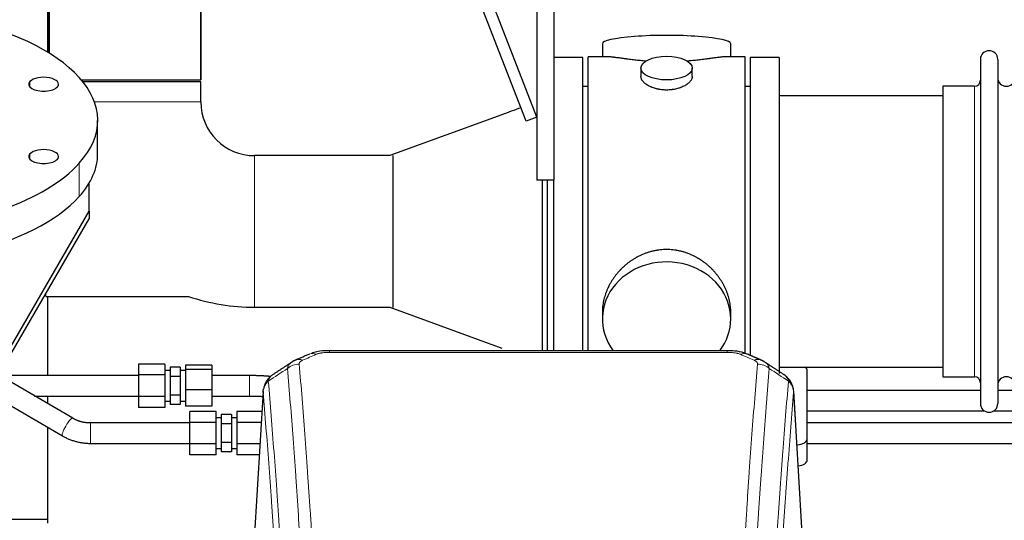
# Model space of a CAD drawing. Header units: inches. Extents: x 0 to 23760, y -13 to 16800.
# Tile 85 of 214: x 3943 to 4520, y 14216 to 14510. Entities that reach past the tile are written whole.
import ezdxf

# ---------------------------------------------------------------- set-up
doc = ezdxf.new("R2010")
doc.units = ezdxf.units.IN
doc.layers.add('254', color=7, linetype='Continuous', true_color=0xffffff)

msp = doc.modelspace()

# ---------------------------------------------------------------- linework, layer by layer
at = {"layer": '254', "color": 2, "linetype": 'Continuous', "lineweight": 25}
for p, q in [((3959.919, 14702.585), (3959.919, 14490.174)), ((3959.919, 14490.174), (3959.919, 14702.585)), ((4245.869, 14452.642), (4157.305, 14681.516)), ((4239.543, 14450.194), (4151.473, 14677.791)), ((4048.819, 14474.585), (4048.819, 14612.261)), ((4048.819, 14612.261), (4048.819, 14474.585)), ((4245.869, 14540.585), (4245.869, 14415.585)), ((4255.869, 14540.585), (4255.869, 14415.585)), ((3958.869, 14529.976), (3958.869, 14490.809)), ((4284.23, 14495.635), (4284.23, 14488.015)), ((4359.509, 14488.015), (4359.509, 14495.635)), ((4275.869, 14385.585), (4275.869, 14488.015)), ((4287.216, 14488.015), (4275.869, 14488.015)), ((4367.869, 14488.015), (4356.573, 14488.015)), ((4367.869, 14385.585), (4367.869, 14488.015)), ((4272.869, 14487.585), (4255.869, 14487.585)), ((4272.869, 14487.585), (4255.869, 14487.585)), ((4272.869, 14315.674), (4272.869, 14487.585)), ((4272.869, 14315.673), (4272.869, 14487.585)), ((4370.869, 14487.585), (4370.869, 14313.085)), ((4387.869, 14487.585), (4370.869, 14487.585)), ((4387.869, 14487.585), (4387.869, 14302.249)), ((4505.869, 14486.485), (4505.869, 14284.685)), ((4516.069, 14486.485), (4516.069, 14284.685)), ((4306.822, 14481.382), (4306.822, 14476.417)), ((4336.917, 14476.439), (4336.917, 14481.382)), ((3978.669, 14474.585), (4048.819, 14474.585)), ((3979.489, 14473.585), (4004.369, 14473.585)), ((4004.369, 14473.585), (4048.819, 14473.585)), ((4048.819, 14461.585), (4048.819, 14473.585)), ((4483.869, 14470.735), (4483.869, 14300.435)), ((4502.369, 14470.735), (4483.869, 14470.735)), ((4275.869, 14470.585), (4272.869, 14470.585)), ((4370.869, 14470.585), (4367.869, 14470.585)), ((4483.869, 14465.085), (4387.869, 14465.085)), ((4225.266, 14453.939), (4159.591, 14430.035)), ((3988.369, 14431.208), (3988.369, 14450.723)), ((4245.869, 14452.642), (4239.543, 14450.194)), ((4161.479, 14430.216), (4161.479, 14340.954)), ((4159.59, 14430.035), (4080.369, 14430.035)), ((3983.369, 14397.416), (3983.369, 14413.931)), ((4255.869, 14415.585), (4245.869, 14415.585)), ((4248.869, 14415.582), (4248.869, 14315.671)), ((4251.869, 14415.582), (4251.869, 14315.668)), ((4255.869, 14315.673), (4255.869, 14415.586)), ((4255.869, 14315.674), (4255.869, 14415.578)), ((3926.861, 14299.853), (3983.369, 14397.416)), ((3983.369, 14397.416), (3983.369, 14392.981)), ((3926.861, 14295.418), (3983.369, 14392.981)), ((4275.869, 14315.665), (4275.869, 14385.585)), ((4367.869, 14313.813), (4367.869, 14385.585)), ((3957.964, 14347.535), (4041.629, 14347.535)), ((3958.869, 14347.539), (3958.869, 14301.114)), ((4080.369, 14341.135), (4159.59, 14341.135)), ((4159.591, 14341.134), (4225.253, 14317.236)), ((4284.23, 14338.356), (4284.23, 14334.331)), ((4359.509, 14334.331), (4359.509, 14338.354)), ((4357.455, 14315.67), (4124.283, 14315.67)), ((4012.311, 14307.812), (4012.311, 14301.461)), ((4027.811, 14307.812), (4012.311, 14307.812)), ((4027.811, 14307.812), (4027.811, 14301.461)), ((4030.811, 14304.11), (4027.811, 14304.11)), ((4030.811, 14306.079), (4030.811, 14300.595)), ((4036.811, 14306.079), (4030.811, 14306.079)), ((4036.811, 14306.079), (4036.811, 14300.595)), ((4039.811, 14304.11), (4036.811, 14304.11)), ((4039.811, 14307.106), (4039.811, 14304.723)), ((4055.311, 14307.106), (4039.811, 14307.106)), ((4039.811, 14304.723), (4039.811, 14292.727)), ((4055.311, 14304.723), (4039.811, 14304.723)), ((4055.311, 14307.106), (4055.311, 14304.723)), ((4055.311, 14304.723), (4055.311, 14292.727)), ((4387.869, 14306.085), (4483.869, 14306.085)), ((4404.369, 14263.985), (4404.369, 14304.059)), ((3973.774, 14276.079), (3930.337, 14301.418)), ((4012.311, 14301.461), (4012.311, 14288.759)), ((4027.811, 14301.461), (4012.311, 14301.461)), ((4027.811, 14301.461), (4027.811, 14288.759)), ((4030.811, 14300.595), (4030.811, 14289.625)), ((4036.811, 14300.595), (4030.811, 14300.595)), ((4036.811, 14300.595), (4036.811, 14289.625)), ((4483.869, 14300.435), (4502.369, 14300.435)), ((3919.743, 14293.705), (3967.728, 14265.714)), ((4039.811, 14292.727), (4039.811, 14283.114)), ((4055.311, 14292.727), (4039.811, 14292.727)), ((4055.311, 14292.727), (4055.311, 14283.114)), ((4085.352, 14291.873), (4080.101, 14205.237)), ((4401.638, 14205.237), (4396.387, 14291.873)), ((4505.88, 14292.398), (4404.389, 14292.398)), ((4526.08, 14292.398), (4516.075, 14292.398)), ((3958.869, 14289.111), (3958.869, 14284.775)), ((4012.311, 14288.759), (4012.311, 14282.408)), ((4027.811, 14288.759), (4012.311, 14288.759)), ((4027.811, 14288.759), (4027.811, 14282.408)), ((4027.811, 14286.11), (4030.811, 14286.11)), ((4030.811, 14289.625), (4030.811, 14284.14)), ((4036.811, 14289.625), (4030.811, 14289.625)), ((4036.811, 14289.625), (4036.811, 14284.14)), ((4036.811, 14286.11), (4039.811, 14286.11)), ((4077.431, 14289.117), (4077.431, 14289.11)), ((4027.811, 14282.408), (4012.311, 14282.408)), ((4036.811, 14284.14), (4030.811, 14284.14)), ((4055.311, 14283.114), (4039.811, 14283.114)), ((4404.389, 14280.398), (4508.23, 14280.398)), ((4513.763, 14280.398), (4528.43, 14280.398)), ((4042.369, 14273.679), (4042.369, 14280.029)), ((4057.869, 14280.029), (4042.369, 14280.029)), ((4057.869, 14273.679), (4057.869, 14280.029)), ((4060.869, 14276.328), (4057.869, 14276.328)), ((4060.869, 14278.297), (4060.869, 14272.813)), ((4066.869, 14278.297), (4060.869, 14278.297)), ((4066.869, 14278.297), (4066.869, 14272.813)), ((4069.869, 14276.328), (4066.869, 14276.328)), ((4069.869, 14280.029), (4069.869, 14273.679)), ((4084.634, 14280.029), (4069.869, 14280.029)), ((3958.869, 14270.885), (3958.869, 14214.63)), ((4042.369, 14260.977), (4042.369, 14273.679)), ((4057.869, 14273.679), (4042.369, 14273.679)), ((4057.869, 14260.977), (4057.869, 14273.679)), ((4060.869, 14272.813), (4060.869, 14261.843)), ((4066.869, 14272.813), (4060.869, 14272.813)), ((4066.869, 14272.813), (4066.869, 14261.843)), ((4069.869, 14273.679), (4069.869, 14260.977)), ((4084.249, 14273.679), (4069.869, 14273.679)), ((4404.369, 14251.567), (4404.369, 14263.985)), ((4042.369, 14254.626), (4042.369, 14260.977)), ((4057.869, 14260.977), (4042.369, 14260.977)), ((4057.869, 14254.626), (4057.869, 14260.977)), ((4057.869, 14258.328), (4060.869, 14258.328)), ((4060.869, 14261.843), (4060.869, 14256.358)), ((4066.869, 14261.843), (4060.869, 14261.843)), ((4066.869, 14261.843), (4066.869, 14256.358)), ((4066.869, 14258.328), (4069.869, 14258.328)), ((4069.869, 14260.977), (4069.869, 14254.626)), ((4083.479, 14260.977), (4069.869, 14260.977)), ((4057.869, 14254.626), (4042.369, 14254.626)), ((4066.869, 14256.358), (4060.869, 14256.358)), ((4083.094, 14254.626), (4069.869, 14254.626)), ((3958.868, 14216.637), (3937.866, 14216.637))]:
    msp.add_line(p, q, dxfattribs=at)
at = {"layer": '254', "color": 110, "linetype": 'Continuous', "lineweight": 13}
for p, q in [((3948.651, 14470.381), (3948.651, 14473.473)), ((4502.369, 14470.735), (4502.369, 14300.435)), ((4048.819, 14461.585), (3986.412, 14461.585)), ((3948.651, 14427.972), (3948.651, 14431.064)), ((3977.522, 14406.028), (3977.522, 14425.542)), ((4080.369, 14430.035), (4080.369, 14385.585)), ((4080.369, 14385.585), (4080.369, 14341.135)), ((3957.964, 14349.118), (3957.964, 14347.535)), ((4124.283, 14315.669), (4124.283, 14314.717)), ((4357.455, 14315.668), (4357.455, 14314.717)), ((4357.455, 14314.717), (4124.283, 14314.717)), ((4077.431, 14301.11), (4077.431, 14295.11)), ((4077.431, 14295.11), (4077.431, 14289.117)), ((4085.353, 14291.251), (4080.106, 14204.661)), ((4401.633, 14204.661), (4396.385, 14291.251)), ((3984.107, 14261.328), (3984.107, 14273.328))]:
    msp.add_line(p, q, dxfattribs=at)
at = {"layer": '254', "color": 2, "linetype": 'Continuous', "lineweight": 25}
for centre, radius, start, end in [((4510.969, 14486.485), 5.1, 0, 180), ((4502.369, 14474.235), 3.5, 270, 0), ((4521.069, 14475.735), 5, 180, 0), ((4080.369, 14461.585), 31.55, 180, 270), ((4080.369, 14461.585), 120.45, 251.237813, 270), ((4502.369, 14296.935), 3.5, 0, 90), ((4521.069, 14295.435), 5, 0, 180), ((4510.969, 14284.685), 5.1, 180, 0)]:
    msp.add_arc(centre, radius, start, end, dxfattribs=at)
for centre, major_axis, ratio, start_param, end_param in [((3845.869, 14450.723), (-142.5, 0), 0.4617486, 2.7488936, 5.8904862), ((4321.869, 14495.635), (37.64, 0), 0.1305262, 0, 3.1415927), ((3956.735, 14471.927), (-8.75, 0), 0.4617486, 2.7488936, 5.8904862), ((3845.869, 14450.723), (-142.5, 0), 0.4617486, 5.8904862, 9.0320789), ((3956.735, 14471.927), (-8.75, 0), 0.4617486, 5.8904862, 9.0320789), ((3845.869, 14431.208), (-142.5, 0), 0.4617486, 0, 2.7488936), ((3956.735, 14429.518), (-8.75, 0), 0.4617486, 5.8904862, 9.0320789), ((3956.735, 14429.518), (-8.75, 0), 0.4617486, 2.7488936, 5.8904862), ((3845.869, 14431.208), (-142.5, 0), 0.4617486, 2.7488936, 3.1416417), ((4321.869, 14334.331), (37.64, 0), 0.8870108, 0, 3.7346664), ((4321.869, 14334.331), (37.64, 0), 0.8870108, 5.6900133, 6.2831853), ((4396.369, 14304.059), (-8, 0), 0.4617486, 3.1415927, 3.722063), ((4396.369, 14263.985), (-8, 0), 0.4617486, 1.81384, 3.1415927), ((4396.369, 14251.567), (-8, 0), 0.4617486, 1.911273, 3.1415927)]:
    msp.add_ellipse(centre, major_axis=major_axis, ratio=ratio, start_param=start_param, end_param=end_param, dxfattribs=at)
msp.add_ellipse((4321.869, 14481.382), major_axis=(15.048, 0), ratio=0.4617486, dxfattribs=at)
at = {"layer": '254', "color": 110, "linetype": 'Continuous', "lineweight": 13}
for centre, major_axis, ratio, start_param, end_param in [((4108.516, 14301.049), (3.975, -9.176), 0.6408251, 2.5472213, 3.141301), ((4116.525, 14304.507), (3.953, -9.186), 0.6419268, 2.5510147, 3.1418997), ((4365.214, 14304.507), (-3.953, -9.186), 0.6419268, 3.1410059, 3.7321706), ((4373.223, 14301.049), (3.975, 9.176), 0.6408251, 0.0010737, 0.5943713), ((4106.544, 14298.857), (-9.964, -0.842), 0.9013977, 4.6363308, 5.3961502), ((4375.195, 14298.857), (-9.964, 0.842), 0.9013977, 4.0286278, 4.7884472), ((3970.751, 14270.897), (-3.023, -5.183), 0.2054816, 3.1428689, 6.2831853)]:
    msp.add_ellipse(centre, major_axis=major_axis, ratio=ratio, start_param=start_param, end_param=end_param, dxfattribs=at)
at = {"layer": '254', "color": 2, "linetype": 'Continuous', "lineweight": 25}
for points, knots in [([(4309.997, 14485.426), (4309.995, 14485.426), (4309.992, 14485.426), (4309.916, 14485.433), (4309.842, 14485.438), (4309.695, 14485.45), (4309.474, 14485.468), (4308.669, 14485.535), (4307.374, 14485.652), (4305.692, 14485.819), (4304.054, 14485.996), (4302.461, 14486.181), (4300.912, 14486.371), (4299.908, 14486.5), (4299.289, 14486.581), (4299.166, 14486.597), (4298.921, 14486.629), (4298.556, 14486.677), (4298.197, 14486.725), (4297.488, 14486.82), (4296.564, 14486.945), (4295.242, 14487.126), (4293.985, 14487.297), (4292.79, 14487.456), (4292.037, 14487.552), (4291.487, 14487.621), (4291.217, 14487.654), (4290.953, 14487.685), (4290.778, 14487.705), (4290.691, 14487.716), (4290.261, 14487.765), (4289.601, 14487.836), (4288.693, 14487.921), (4287.865, 14487.98), (4287.228, 14488.008), (4286.873, 14488.014), (4286.75, 14488.015)], [0, 0, 0, 0, 0.0002215, 0.0002215, 0.0071429, 0.0071429, 0.0140642, 0.027907, 0.083278, 0.1386489, 0.1940199, 0.2493909, 0.3047619, 0.3601329, 0.3601329, 0.3739756, 0.3739756, 0.3878184, 0.4155039, 0.4155039, 0.4708749, 0.5262458, 0.5816168, 0.6369878, 0.6923588, 0.6923588, 0.7200443, 0.733887, 0.733887, 0.7477298, 0.7477298, 0.8031008, 0.8584718, 0.9138427, 0.9692137, 1, 1, 1, 1]), ([(4356.994, 14488.015), (4356.87, 14488.014), (4356.512, 14488.008), (4355.872, 14487.98), (4355.039, 14487.92), (4354.429, 14487.863), (4354.03, 14487.823), (4353.949, 14487.815), (4353.786, 14487.798), (4353.54, 14487.771), (4353.287, 14487.743), (4352.774, 14487.684), (4352.066, 14487.599), (4350.938, 14487.455), (4349.743, 14487.295), (4348.482, 14487.124), (4347.596, 14487.003), (4346.915, 14486.91), (4346.57, 14486.864), (4346.218, 14486.816), (4345.982, 14486.784), (4345.864, 14486.768), (4345.269, 14486.689), (4344.302, 14486.561), (4342.805, 14486.369), (4341.261, 14486.179), (4339.67, 14485.995), (4338.032, 14485.818), (4336.908, 14485.706), (4336.052, 14485.625), (4335.621, 14485.585), (4335.185, 14485.547), (4334.967, 14485.528), (4334.894, 14485.521), (4334.748, 14485.509), (4334.461, 14485.484), (4334.173, 14485.461), (4333.958, 14485.443)], [0, 0, 0, 0, 0.0313476, 0.0871263, 0.142905, 0.1986836, 0.1986836, 0.2126283, 0.2126283, 0.226573, 0.2544623, 0.2544623, 0.310241, 0.3660196, 0.4217983, 0.477577, 0.5333556, 0.5333556, 0.561245, 0.5751896, 0.5751896, 0.5891343, 0.5891343, 0.644913, 0.7006917, 0.7564703, 0.812249, 0.8680277, 0.9238063, 0.9238063, 0.9516957, 0.9656403, 0.9656403, 0.9726127, 0.9726127, 0.979585, 1, 1, 1, 1]), ([(4321.869, 14468.507), (4321.372, 14468.507), (4320.878, 14468.522), (4319.899, 14468.579), (4319.414, 14468.622), (4318.451, 14468.735), (4317.974, 14468.805), (4317.383, 14468.911), (4317.206, 14468.944), (4317.03, 14468.979), (4316.912, 14469.002), (4316.853, 14469.014), (4316.561, 14469.076), (4316.331, 14469.128), (4315.647, 14469.293), (4315.204, 14469.415), (4314.34, 14469.682), (4313.92, 14469.827), (4313.307, 14470.061), (4313.105, 14470.141), (4312.808, 14470.267), (4312.709, 14470.309), (4312.563, 14470.374), (4312.514, 14470.395), (4312.417, 14470.439), (4311.984, 14470.637), (4311.574, 14470.845), (4310.881, 14471.229), (4310.553, 14471.429), (4309.931, 14471.841), (4309.637, 14472.054), (4309.294, 14472.329), (4309.226, 14472.384), (4309.093, 14472.496), (4309.028, 14472.552), (4308.837, 14472.72), (4308.716, 14472.833), (4308.368, 14473.173), (4308.158, 14473.403), (4307.782, 14473.866), (4307.617, 14474.1), (4307.402, 14474.453), (4307.335, 14474.571), (4307.26, 14474.72), (4307.245, 14474.749), (4307.216, 14474.809), (4307.202, 14474.839), (4307.161, 14474.928), (4307.136, 14474.987), (4307.015, 14475.283), (4306.943, 14475.517), (4306.846, 14475.981), (4306.822, 14476.21), (4306.822, 14476.44), (4306.822, 14476.444), (4306.822, 14476.447)], [0, 0, 0, 0, 0.0624454, 0.0624454, 0.1248907, 0.1248907, 0.1873361, 0.1873361, 0.2029474, 0.2107531, 0.2107531, 0.2185588, 0.2185588, 0.2497814, 0.2497814, 0.3122268, 0.3122268, 0.3746722, 0.3746722, 0.4058948, 0.4058948, 0.4215062, 0.4215062, 0.4293119, 0.4293119, 0.4371175, 0.4995629, 0.4995629, 0.5620082, 0.5620082, 0.6244536, 0.6244536, 0.6400649, 0.6400649, 0.6556763, 0.6556763, 0.686899, 0.686899, 0.7493443, 0.7493443, 0.8117897, 0.8117897, 0.8430124, 0.8430124, 0.850818, 0.850818, 0.8586237, 0.8586237, 0.874235, 0.874235, 0.9366804, 0.9366804, 0.9991258, 0.9991258, 1, 1, 1, 1]), ([(4336.917, 14476.443), (4336.917, 14476.215), (4336.893, 14475.985), (4336.797, 14475.522), (4336.726, 14475.289), (4336.535, 14474.82), (4336.416, 14474.584), (4336.237, 14474.289), (4336.2, 14474.229), (4336.142, 14474.141), (4336.122, 14474.111), (4336.081, 14474.052), (4335.979, 14473.904), (4335.868, 14473.757), (4335.585, 14473.408), (4335.375, 14473.178), (4334.914, 14472.726), (4334.662, 14472.503), (4334.253, 14472.175), (4334.111, 14472.067), (4333.891, 14471.906), (4333.816, 14471.853), (4333.663, 14471.747), (4333.586, 14471.694), (4333.194, 14471.434), (4332.864, 14471.233), (4332.172, 14470.849), (4331.809, 14470.665), (4331.053, 14470.314), (4330.658, 14470.147), (4330.195, 14469.97), (4330.144, 14469.951), (4330.04, 14469.912), (4329.987, 14469.893), (4329.83, 14469.836), (4329.515, 14469.724), (4329.193, 14469.619), (4328.543, 14469.418), (4328.1, 14469.296), (4327.196, 14469.076), (4326.734, 14468.979), (4326.026, 14468.852), (4325.788, 14468.813), (4325.427, 14468.759), (4325.306, 14468.742), (4325.064, 14468.71), (4324.943, 14468.695), (4324.335, 14468.623), (4323.846, 14468.58), (4322.862, 14468.522), (4322.367, 14468.507), (4321.869, 14468.507)], [0, 0, 0, 0, 0.0621483, 0.0621483, 0.1246718, 0.1246718, 0.1871952, 0.1871952, 0.2028261, 0.2028261, 0.2106415, 0.2106415, 0.2184569, 0.2497186, 0.2497186, 0.3122421, 0.3122421, 0.3747655, 0.3747655, 0.4060273, 0.4060273, 0.4216581, 0.4216581, 0.437289, 0.437289, 0.4998124, 0.4998124, 0.5623359, 0.5623359, 0.6248593, 0.6248593, 0.6326748, 0.6326748, 0.6404902, 0.6404902, 0.656121, 0.6873828, 0.6873828, 0.7499062, 0.7499062, 0.8124297, 0.8124297, 0.8436914, 0.8436914, 0.8593222, 0.8593222, 0.8749531, 0.8749531, 0.9374766, 0.9374766, 1, 1, 1, 1]), ([(4359.509, 14338.318), (4359.508, 14338.851), (4359.494, 14339.387), (4359.449, 14340.206), (4359.425, 14340.556), (4359.395, 14340.907), (4359.382, 14341.048), (4359.376, 14341.118), (4359.355, 14341.33), (4359.283, 14342.034), (4359.11, 14343.297), (4358.79, 14344.974), (4358.381, 14346.644), (4357.885, 14348.305), (4357.301, 14349.959), (4356.854, 14351.055), (4356.555, 14351.738), (4356.494, 14351.875), (4356.371, 14352.147), (4356.184, 14352.554), (4355.99, 14352.958), (4355.592, 14353.761), (4355.037, 14354.82), (4354.128, 14356.372), (4353.145, 14357.887), (4352.089, 14359.364), (4351.334, 14360.323), (4350.749, 14361.033), (4350.551, 14361.268), (4350.249, 14361.618), (4350.148, 14361.734), (4349.944, 14361.965), (4349.43, 14362.54), (4348.479, 14363.545), (4347.155, 14364.824), (4345.774, 14366.041), (4344.336, 14367.195), (4342.842, 14368.285), (4341.806, 14368.968), (4341.015, 14369.464), (4340.749, 14369.626), (4340.413, 14369.825), (4340.345, 14369.865), (4340.211, 14369.944), (4340.008, 14370.062), (4339.263, 14370.486), (4338.027, 14371.139), (4336.347, 14371.927), (4334.634, 14372.628), (4332.888, 14373.244), (4331.109, 14373.772), (4329.9, 14374.065), (4328.984, 14374.261), (4328.677, 14374.322), (4328.292, 14374.394), (4328.215, 14374.408), (4328.06, 14374.436), (4327.829, 14374.477), (4326.98, 14374.619), (4325.59, 14374.803), (4323.737, 14374.95), (4321.883, 14375), (4320.029, 14374.952), (4318.174, 14374.806), (4316.937, 14374.642), (4316.164, 14374.519), (4316.009, 14374.494), (4315.7, 14374.44), (4315.237, 14374.357), (4314.778, 14374.265), (4313.862, 14374.07), (4312.653, 14373.778), (4310.87, 14373.251), (4309.119, 14372.634), (4307.399, 14371.93), (4306.273, 14371.403), (4305.436, 14370.985), (4305.158, 14370.843), (4304.813, 14370.66), (4304.675, 14370.586), (4304.4, 14370.437), (4303.649, 14370.021), (4302.446, 14369.308), (4300.899, 14368.286), (4299.405, 14367.197), (4297.965, 14366.041), (4296.579, 14364.82), (4295.69, 14363.962), (4295.201, 14363.467), (4295.147, 14363.411), (4295.038, 14363.301), (4294.984, 14363.245), (4294.823, 14363.078), (4294.503, 14362.743), (4294.19, 14362.404), (4293.573, 14361.72), (4292.774, 14360.794), (4291.649, 14359.362), (4290.595, 14357.889), (4289.613, 14356.375), (4288.703, 14354.822), (4288.145, 14353.759), (4287.812, 14353.086), (4287.746, 14352.951), (4287.616, 14352.681), (4287.424, 14352.275), (4287.241, 14351.868), (4286.884, 14351.053), (4286.438, 14349.962), (4285.857, 14348.314), (4285.361, 14346.657), (4284.952, 14344.99), (4284.631, 14343.313), (4284.477, 14342.189), (4284.399, 14341.484), (4284.385, 14341.343), (4284.357, 14341.061), (4284.32, 14340.64), (4284.291, 14340.22), (4284.245, 14339.395), (4284.23, 14338.852), (4284.23, 14338.313)], [0, 0, 0, 0, 0.0151373, 0.0151373, 0.0229562, 0.0249109, 0.0249109, 0.0268656, 0.0268656, 0.030775, 0.0464127, 0.0620504, 0.0776881, 0.0933258, 0.1089635, 0.1246012, 0.1246012, 0.1285107, 0.1285107, 0.1324201, 0.1402389, 0.1402389, 0.1558766, 0.1715144, 0.1871521, 0.2027898, 0.2184275, 0.2184275, 0.2262463, 0.2262463, 0.2301558, 0.2301558, 0.2340652, 0.2497029, 0.2653406, 0.2809783, 0.296616, 0.3122537, 0.3278914, 0.3278914, 0.3357103, 0.3357103, 0.337665, 0.337665, 0.3396197, 0.3435291, 0.3591668, 0.3748045, 0.3904422, 0.4060799, 0.4217176, 0.4373554, 0.4373554, 0.4451742, 0.4451742, 0.4471289, 0.4471289, 0.4490836, 0.4529931, 0.4686308, 0.4842685, 0.4999062, 0.5155439, 0.5311816, 0.5468193, 0.5468193, 0.5507287, 0.5507287, 0.5546381, 0.562457, 0.562457, 0.5780947, 0.5937324, 0.6093701, 0.6250078, 0.6406455, 0.6406455, 0.6484644, 0.6484644, 0.6504191, 0.6523738, 0.6562832, 0.6719209, 0.6875586, 0.7031963, 0.7188341, 0.7344718, 0.7501095, 0.7501095, 0.7520642, 0.7520642, 0.7540189, 0.7540189, 0.7579283, 0.7657472, 0.7657472, 0.7813849, 0.7970226, 0.8126603, 0.828298, 0.8439357, 0.8595734, 0.8595734, 0.8634828, 0.8634828, 0.8673923, 0.8752111, 0.8752111, 0.8908488, 0.9064865, 0.9221242, 0.9377619, 0.9533996, 0.9690373, 0.9690373, 0.9729468, 0.9729468, 0.9768562, 0.984675, 0.984675, 1, 1, 1, 1]), ([(4125.583, 14315.653), (4124.355, 14315.694), (4120.913, 14315.616), (4116.834, 14315.252), (4114.334, 14314.284), (4113.831, 14314.058)], [0, 0, 0, 0, 0.2995251, 0.855667, 1, 1, 1, 1]), ([(4369.099, 14313.559), (4368.487, 14313.884), (4366.259, 14314.904), (4362.271, 14315.517), (4358.956, 14315.618), (4357.453, 14315.541)], [0, 0, 0, 0, 0.1803135, 0.6389946, 1, 1, 1, 1]), ([(4090.295, 14301.061), (4089.774, 14300.688), (4088.717, 14299.779), (4087.353, 14297.996), (4086.3, 14295.841), (4085.884, 14294.315), (4085.749, 14293.541)], [0, 0, 0, 0, 0.2123708, 0.4683651, 0.7393635, 1, 1, 1, 1]), ([(4396.303, 14292.534), (4396.192, 14293.484), (4395.748, 14295.323), (4394.456, 14297.938), (4392.775, 14300.036), (4391.484, 14301.079), (4390.862, 14301.499)], [0, 0, 0, 0, 0.2790385, 0.5536712, 0.8024065, 1, 1, 1, 1]), ([(4085.353, 14291.251), (4085.353, 14291.263), (4085.351, 14291.286), (4085.349, 14291.321), (4085.348, 14291.356), (4085.346, 14291.391), (4085.345, 14291.426), (4085.344, 14291.461), (4085.344, 14291.496), (4085.343, 14291.531), (4085.343, 14291.566), (4085.343, 14291.601), (4085.343, 14291.635), (4085.344, 14291.67), (4085.345, 14291.704), (4085.346, 14291.739), (4085.347, 14291.773), (4085.348, 14291.808), (4085.35, 14291.842), (4085.352, 14291.876), (4085.354, 14291.911), (4085.356, 14291.945), (4085.359, 14291.979), (4085.362, 14292.013), (4085.365, 14292.047), (4085.368, 14292.081), (4085.372, 14292.115), (4085.375, 14292.148), (4085.379, 14292.182), (4085.384, 14292.216), (4085.388, 14292.249), (4085.393, 14292.283), (4085.398, 14292.317), (4085.403, 14292.35), (4085.408, 14292.383), (4085.414, 14292.417), (4085.42, 14292.45), (4085.426, 14292.483), (4085.432, 14292.516), (4085.438, 14292.549), (4085.445, 14292.582), (4085.452, 14292.615), (4085.459, 14292.648), (4085.466, 14292.681), (4085.474, 14292.713), (4085.482, 14292.746), (4085.49, 14292.779), (4085.498, 14292.811), (4085.507, 14292.843), (4085.515, 14292.876), (4085.524, 14292.908), (4085.533, 14292.94), (4085.543, 14292.972), (4085.552, 14293.005), (4085.562, 14293.037), (4085.572, 14293.069), (4085.582, 14293.1), (4085.593, 14293.132), (4085.603, 14293.164), (4085.614, 14293.196), (4085.625, 14293.227), (4085.637, 14293.259), (4085.648, 14293.29), (4085.66, 14293.322), (4085.67, 14293.348), (4085.676, 14293.363), (4085.678, 14293.368)], [0, 0, 0, 0, 0.0160287, 0.0320483, 0.0480589, 0.0640604, 0.080053, 0.0960364, 0.1120109, 0.1279763, 0.1439327, 0.1598801, 0.1758184, 0.1917478, 0.2076681, 0.2235794, 0.2394817, 0.255375, 0.2712593, 0.2871346, 0.3030009, 0.3188582, 0.3347065, 0.3505458, 0.3663762, 0.3821975, 0.3980099, 0.4138133, 0.4296077, 0.4453931, 0.4611696, 0.4769371, 0.4926957, 0.5084453, 0.5241859, 0.5399176, 0.5556403, 0.5713541, 0.5870589, 0.6027548, 0.6184418, 0.6341198, 0.6497889, 0.6654491, 0.6811003, 0.6967426, 0.712376, 0.7280004, 0.743616, 0.7592226, 0.7748203, 0.7904091, 0.8059891, 0.8215601, 0.8371222, 0.8526754, 0.8682197, 0.8837552, 0.8992817, 0.9147994, 0.9303082, 0.9458081, 0.9612991, 0.9767813, 0.9922546, 1, 1, 1, 1]), ([(4644.249, 14273.328), (4628.959, 14273.328), (4584.871, 14273.328), (4514.555, 14273.328), (4449.889, 14273.328), (4414.021, 14273.328), (4404.381, 14273.328)], [0, 0, 0, 0, 0.1912262, 0.5514107, 0.8794291, 1, 1, 1, 1]), ([(4404.381, 14261.328), (4440.907, 14261.328), (4520.617, 14261.328), (4600.327, 14261.328), (4643.51, 14261.328)], [0, 0, 0, 0, 0.458247, 1, 1, 1, 1])]:
    msp.add_open_spline(points, degree=3, knots=knots, dxfattribs=at)
for points, degree in [([(4236.479, 14458.109), (4232.741, 14456.719), (4229.004, 14455.329), (4225.266, 14453.939)], 3), ([(4104.572, 14310.154), (4103.21, 14309.85), (4102.22, 14308.92)], 2), ([(4112.571, 14313.689), (4104.541, 14310.22)], 1), ([(4377.197, 14310.225), (4373.182, 14311.967), (4369.167, 14313.685)], 2), ([(4379.511, 14308.884), (4378.479, 14309.786), (4377.156, 14310.144)], 2), ([(4102.151, 14308.947), (4096.521, 14305.225), (4090.9, 14301.515)], 2), ([(4390.84, 14301.514), (4385.225, 14305.22), (4379.602, 14308.938)], 2), ([(4012.311, 14301.109), (3930.868, 14301.109)], 1), ([(4077.431, 14301.109), (4055.311, 14301.109)], 1), ([(4089.764, 14300.527), (4084.066, 14301.096), (4077.431, 14301.109)], 2), ([(3951.435, 14289.11), (4012.311, 14289.11)], 1), ([(4055.311, 14289.11), (4077.431, 14289.11)], 1), ([(4077.431, 14289.11), (4081.527, 14289.106), (4085.182, 14288.87)], 2), ([(3984.107, 14273.328), (3978.482, 14273.307), (3973.77, 14276.082)], 2), ([(4042.369, 14273.328), (3984.107, 14273.328)], 1), ([(3967.732, 14265.712), (3975.278, 14261.42), (3984.107, 14261.328)], 2), ([(3984.107, 14261.328), (4042.369, 14261.328)], 1)]:
    msp.add_open_spline(points, degree=degree, dxfattribs=at)
at = {"layer": '254', "color": 110, "linetype": 'Continuous', "lineweight": 13}
for points, knots in [([(4106.544, 14307.877), (4106.535, 14307.979), (4106.538, 14308.081), (4106.555, 14308.208), (4106.559, 14308.233), (4106.569, 14308.284), (4106.574, 14308.31), (4106.593, 14308.386), (4106.609, 14308.436), (4106.664, 14308.586), (4106.713, 14308.685), (4106.833, 14308.879), (4106.905, 14308.975), (4107.031, 14309.116), (4107.076, 14309.163), (4107.149, 14309.233), (4107.173, 14309.256), (4107.225, 14309.302), (4107.251, 14309.325), (4107.386, 14309.438), (4107.504, 14309.525), (4107.76, 14309.693), (4107.898, 14309.774), (4108.193, 14309.931), (4108.35, 14310.006), (4108.516, 14310.078)], [0, 0, 0, 0, 0.125, 0.125, 0.15625, 0.15625, 0.1875, 0.1875, 0.25, 0.25, 0.375, 0.375, 0.5, 0.5, 0.5625, 0.5625, 0.59375, 0.59375, 0.625, 0.625, 0.75, 0.75, 0.875, 0.875, 1, 1, 1, 1]), ([(4116.525, 14313.55), (4116.65, 14313.604), (4116.78, 14313.656), (4116.981, 14313.731), (4117.05, 14313.756), (4117.187, 14313.804), (4117.257, 14313.827), (4117.61, 14313.942), (4117.904, 14314.024), (4118.514, 14314.175), (4118.83, 14314.242), (4119.237, 14314.317), (4119.32, 14314.332), (4119.484, 14314.36), (4119.567, 14314.374), (4119.815, 14314.414), (4119.982, 14314.438), (4120.483, 14314.506), (4120.82, 14314.545), (4121.5, 14314.609), (4121.842, 14314.636), (4122.532, 14314.677), (4122.879, 14314.692), (4123.578, 14314.712), (4123.929, 14314.717), (4124.283, 14314.717)], [0, 0, 0, 0, 0.0625, 0.0625, 0.09375, 0.09375, 0.125, 0.125, 0.25, 0.25, 0.375, 0.375, 0.40625, 0.40625, 0.4375, 0.4375, 0.5, 0.5, 0.625, 0.625, 0.75, 0.75, 0.875, 0.875, 1, 1, 1, 1]), ([(4357.455, 14314.717), (4357.809, 14314.717), (4358.163, 14314.712), (4358.603, 14314.699), (4358.692, 14314.697), (4358.868, 14314.69), (4358.956, 14314.687), (4359.219, 14314.675), (4359.394, 14314.666), (4359.916, 14314.634), (4360.261, 14314.608), (4360.944, 14314.542), (4361.281, 14314.503), (4361.949, 14314.412), (4362.279, 14314.359), (4362.644, 14314.291), (4362.685, 14314.283), (4362.766, 14314.267), (4362.886, 14314.244), (4363.164, 14314.186), (4363.395, 14314.133), (4363.85, 14314.02), (4364.141, 14313.938), (4364.698, 14313.757), (4364.963, 14313.658), (4365.214, 14313.55)], [0, 0, 0, 0, 0.125, 0.125, 0.15625, 0.15625, 0.1875, 0.1875, 0.25, 0.25, 0.375, 0.375, 0.5, 0.5, 0.625, 0.625, 0.640625, 0.640625, 0.65625, 0.6875, 0.75, 0.75, 0.875, 0.875, 1, 1, 1, 1]), ([(4373.223, 14310.078), (4373.389, 14310.006), (4373.547, 14309.93), (4373.733, 14309.831), (4373.77, 14309.812), (4373.842, 14309.771), (4373.877, 14309.751), (4373.982, 14309.689), (4374.049, 14309.647), (4374.241, 14309.52), (4374.476, 14309.346), (4374.666, 14309.163), (4374.792, 14309.021), (4374.831, 14308.973), (4374.886, 14308.901), (4374.903, 14308.876), (4374.937, 14308.828), (4374.953, 14308.803), (4375.029, 14308.68), (4375.077, 14308.581), (4375.149, 14308.382), (4375.174, 14308.282), (4375.201, 14308.08), (4375.203, 14307.979), (4375.195, 14307.877)], [0, 0, 0, 0, 0.125, 0.125, 0.15625, 0.15625, 0.1875, 0.1875, 0.25, 0.25, 0.375, 0.5, 0.5, 0.5625, 0.5625, 0.59375, 0.59375, 0.625, 0.625, 0.75, 0.75, 0.875, 0.875, 1, 1, 1, 1]), ([(4099.661, 14305.287), (4099.697, 14305.532), (4099.75, 14305.77), (4099.838, 14306.061), (4099.857, 14306.119), (4099.897, 14306.234), (4099.917, 14306.291), (4099.983, 14306.46), (4100.031, 14306.572), (4100.188, 14306.9), (4100.429, 14307.322), (4100.737, 14307.714), (4100.993, 14307.996), (4101.105, 14308.111), (4101.223, 14308.223), (4101.271, 14308.268), (4101.296, 14308.29), (4101.369, 14308.356), (4101.419, 14308.4), (4101.673, 14308.614), (4101.891, 14308.776), (4102.133, 14308.934), (4102.142, 14308.94), (4102.15, 14308.946)], [0, 0, 0, 0, 0.1656246, 0.1656246, 0.2070308, 0.2070308, 0.2484369, 0.2484369, 0.3312492, 0.3312492, 0.4968738, 0.6624984, 0.6624984, 0.7453108, 0.7660138, 0.7660138, 0.7867169, 0.7867169, 0.8281231, 0.8281231, 0.9937477, 0.9937477, 1, 1, 1, 1]), ([(4111.635, 14122.849), (4111.196, 14131.417), (4110.305, 14148.316), (4109.383, 14164.739), (4108.68, 14176.877), (4108.444, 14180.894), (4107.967, 14188.867), (4107.727, 14192.824), (4107.001, 14204.605), (4106.509, 14212.338), (4105.885, 14221.851), (4105.759, 14223.746), (4105.508, 14227.52), (4105.129, 14233.158), (4104.746, 14238.726), (4103.974, 14249.767), (4102.931, 14264.24), (4101.321, 14285.2), (4100.219, 14298.675), (4099.661, 14305.287)], [0, 0, 0, 0, 0.125, 0.25, 0.25, 0.3125, 0.3125, 0.375, 0.375, 0.5, 0.5, 0.53125, 0.53125, 0.5625, 0.625, 0.625, 0.75, 0.875, 1, 1, 1, 1]), ([(4106.544, 14307.877), (4107.101, 14301.257), (4108.202, 14287.767), (4109.81, 14266.782), (4110.852, 14252.293), (4111.623, 14241.238), (4112.005, 14235.664), (4112.383, 14230.02), (4112.635, 14226.241), (4112.76, 14224.344), (4113.383, 14214.82), (4113.875, 14207.078), (4114.6, 14195.283), (4114.84, 14191.321), (4115.316, 14183.339), (4115.552, 14179.317), (4116.254, 14167.164), (4117.174, 14150.722), (4118.065, 14133.804), (4118.502, 14125.225)], [0, 0, 0, 0, 0.125, 0.25, 0.375, 0.375, 0.4375, 0.46875, 0.46875, 0.5, 0.5, 0.625, 0.625, 0.6875, 0.6875, 0.75, 0.75, 0.875, 1, 1, 1, 1]), ([(4363.236, 14125.225), (4363.674, 14133.804), (4364.564, 14150.722), (4365.485, 14167.164), (4366.187, 14179.317), (4366.423, 14183.339), (4366.899, 14191.321), (4367.139, 14195.283), (4367.864, 14207.078), (4368.355, 14214.82), (4368.979, 14224.344), (4369.104, 14226.241), (4369.355, 14230.02), (4369.734, 14235.664), (4370.116, 14241.238), (4370.887, 14252.293), (4371.929, 14266.782), (4373.537, 14287.767), (4374.637, 14301.257), (4375.195, 14307.877)], [0, 0, 0, 0, 0.125, 0.25, 0.25, 0.3125, 0.3125, 0.375, 0.375, 0.5, 0.5, 0.53125, 0.53125, 0.5625, 0.625, 0.625, 0.75, 0.875, 1, 1, 1, 1]), ([(4382.078, 14305.287), (4381.52, 14298.675), (4380.418, 14285.2), (4378.808, 14264.24), (4377.764, 14249.767), (4376.993, 14238.726), (4376.61, 14233.158), (4376.231, 14227.52), (4375.979, 14223.746), (4375.854, 14221.851), (4375.229, 14212.338), (4374.738, 14204.605), (4374.011, 14192.824), (4373.771, 14188.867), (4373.295, 14180.894), (4373.058, 14176.877), (4372.355, 14164.739), (4371.434, 14148.316), (4370.542, 14131.417), (4370.104, 14122.849)], [0, 0, 0, 0, 0.125, 0.25, 0.375, 0.375, 0.4375, 0.46875, 0.46875, 0.5, 0.5, 0.625, 0.625, 0.6875, 0.6875, 0.75, 0.75, 0.875, 1, 1, 1, 1]), ([(4379.592, 14308.943), (4379.602, 14308.937), (4379.612, 14308.931), (4379.854, 14308.771), (4380.289, 14308.447), (4380.661, 14308.089), (4380.917, 14307.806), (4380.999, 14307.71), (4381.115, 14307.562), (4381.152, 14307.512), (4381.226, 14307.412), (4381.261, 14307.361), (4381.434, 14307.105), (4381.554, 14306.893), (4381.762, 14306.457), (4381.935, 14306.007), (4382.042, 14305.532), (4382.078, 14305.287)], [0, 0, 0, 0, 0.0068075, 0.0068075, 0.1723396, 0.3378717, 0.3378717, 0.4206377, 0.4206377, 0.4620207, 0.4620207, 0.5034038, 0.5034038, 0.6689358, 0.6689358, 0.8344679, 1, 1, 1, 1]), ([(4085.353, 14291.251), (4085.383, 14291.857), (4085.473, 14292.462), (4085.696, 14293.355), (4085.785, 14293.65), (4085.991, 14294.232), (4086.108, 14294.52), (4086.369, 14295.084), (4086.513, 14295.361), (4086.828, 14295.902), (4086.998, 14296.166), (4087.362, 14296.68), (4087.556, 14296.929), (4087.966, 14297.411), (4088.182, 14297.644), (4088.409, 14297.867)], [0, 0, 0, 0, 0.25, 0.25, 0.375, 0.375, 0.5, 0.5, 0.625, 0.625, 0.75, 0.75, 0.875, 0.875, 1, 1, 1, 1]), ([(4088.409, 14297.867), (4088.537, 14298.391), (4088.716, 14298.881), (4089.173, 14299.779), (4089.45, 14300.187), (4089.938, 14300.734), (4090.113, 14300.905), (4090.478, 14301.219), (4090.669, 14301.362), (4090.87, 14301.495)], [0, 0, 0, 0, 0.335226, 0.335226, 0.6704519, 0.6704519, 0.8380649, 0.8380649, 1, 1, 1, 1]), ([(4088.409, 14297.867), (4088.98, 14291.176), (4090.108, 14277.533), (4091.753, 14256.292), (4092.819, 14241.613), (4093.608, 14230.409), (4093.999, 14224.759), (4094.451, 14218.081), (4094.643, 14215.202), (4094.771, 14213.278), (4094.835, 14212.314), (4095.154, 14207.484), (4095.533, 14201.64), (4095.971, 14194.74), (4096.158, 14191.765), (4096.282, 14189.778), (4096.344, 14188.782), (4096.9, 14179.804), (4097.873, 14163.597), (4099.284, 14138.544), (4100.192, 14121.348), (4100.638, 14112.627)], [0, 0, 0, 0, 0.125, 0.25, 0.375, 0.375, 0.4375, 0.46875, 0.484375, 0.484375, 0.5, 0.5, 0.5625, 0.59375, 0.609375, 0.609375, 0.625, 0.625, 0.75, 0.875, 1, 1, 1, 1]), ([(4381.101, 14112.627), (4381.156, 14113.717), (4381.212, 14114.805), (4381.324, 14116.978), (4381.493, 14120.231), (4381.888, 14127.781), (4382.232, 14134.183), (4382.925, 14146.892), (4383.865, 14163.59), (4385.324, 14187.891), (4386.328, 14203.596), (4386.902, 14212.29), (4386.966, 14213.254), (4387.094, 14215.178), (4387.287, 14218.058), (4387.738, 14224.737), (4388.129, 14230.389), (4388.458, 14235.06), (4388.524, 14235.992), (4388.656, 14237.852), (4388.854, 14240.636), (4389.319, 14247.09), (4389.722, 14252.548), (4390.534, 14263.367), (4391.631, 14277.532), (4392.758, 14291.176), (4393.33, 14297.867)], [0, 0, 0, 0, 0.015625, 0.015625, 0.03125, 0.0625, 0.125, 0.125, 0.25, 0.375, 0.5, 0.5, 0.515625, 0.515625, 0.53125, 0.5625, 0.625, 0.625, 0.640625, 0.640625, 0.65625, 0.6875, 0.75, 0.75, 0.875, 1, 1, 1, 1]), ([(4390.87, 14301.494), (4391.07, 14301.362), (4391.26, 14301.218), (4391.626, 14300.905), (4391.8, 14300.734), (4392.288, 14300.187), (4392.566, 14299.779), (4393.022, 14298.881), (4393.201, 14298.391), (4393.33, 14297.867)], [0, 0, 0, 0, 0.1617419, 0.1617419, 0.3293935, 0.3293935, 0.6646968, 0.6646968, 1, 1, 1, 1]), ([(4393.33, 14297.867), (4393.556, 14297.644), (4393.772, 14297.411), (4394.183, 14296.929), (4394.377, 14296.68), (4394.741, 14296.166), (4394.911, 14295.902), (4395.225, 14295.361), (4395.369, 14295.084), (4395.631, 14294.52), (4395.748, 14294.232), (4395.954, 14293.65), (4396.043, 14293.355), (4396.265, 14292.462), (4396.356, 14291.857), (4396.385, 14291.251)], [0, 0, 0, 0, 0.125, 0.125, 0.25, 0.25, 0.375, 0.375, 0.5, 0.5, 0.625, 0.625, 0.75, 0.75, 1, 1, 1, 1]), ([(4097.549, 14106.565), (4097.104, 14115.259), (4096.198, 14132.401), (4094.791, 14157.375), (4093.821, 14173.533), (4093.266, 14182.483), (4093.205, 14183.476), (4093.081, 14185.457), (4092.895, 14188.423), (4092.458, 14195.302), (4092.08, 14201.128), (4091.762, 14205.944), (4091.698, 14206.905), (4091.57, 14208.823), (4091.378, 14211.694), (4090.928, 14218.352), (4090.538, 14223.985), (4089.752, 14235.156), (4088.688, 14249.793), (4087.048, 14270.974), (4085.923, 14284.578), (4085.353, 14291.251)], [0, 0, 0, 0, 0.125, 0.25, 0.375, 0.375, 0.390625, 0.390625, 0.40625, 0.4375, 0.5, 0.5, 0.515625, 0.515625, 0.53125, 0.5625, 0.625, 0.625, 0.75, 0.875, 1, 1, 1, 1]), ([(4396.385, 14291.251), (4395.815, 14284.578), (4394.691, 14270.972), (4393.597, 14256.847), (4392.787, 14246.059), (4392.386, 14240.617), (4391.922, 14234.182), (4391.724, 14231.406), (4391.593, 14229.551), (4391.527, 14228.622), (4391.199, 14223.965), (4390.809, 14218.329), (4390.359, 14211.67), (4390.167, 14208.799), (4390.039, 14206.88), (4389.975, 14205.919), (4389.403, 14197.251), (4388.401, 14181.594), (4386.947, 14157.368), (4385.541, 14132.399), (4384.635, 14115.259), (4384.19, 14106.565)], [0, 0, 0, 0, 0.125, 0.25, 0.25, 0.3125, 0.34375, 0.359375, 0.359375, 0.375, 0.375, 0.4375, 0.46875, 0.484375, 0.484375, 0.5, 0.5, 0.625, 0.75, 0.875, 1, 1, 1, 1])]:
    msp.add_open_spline(points, degree=3, knots=knots, dxfattribs=at)
for points in [[(4116.525, 14313.55), (4113.855, 14312.396), (4111.186, 14311.239), (4108.516, 14310.078)], [(4373.223, 14310.078), (4370.553, 14311.239), (4367.883, 14312.396), (4365.214, 14313.55)], [(4099.661, 14305.287), (4095.908, 14302.811), (4092.158, 14300.338), (4088.409, 14297.867)], [(4393.33, 14297.867), (4389.581, 14300.338), (4385.83, 14302.811), (4382.078, 14305.287)]]:
    msp.add_open_spline(points, degree=3, dxfattribs=at)

doc.saveas('drawing.dxf')
